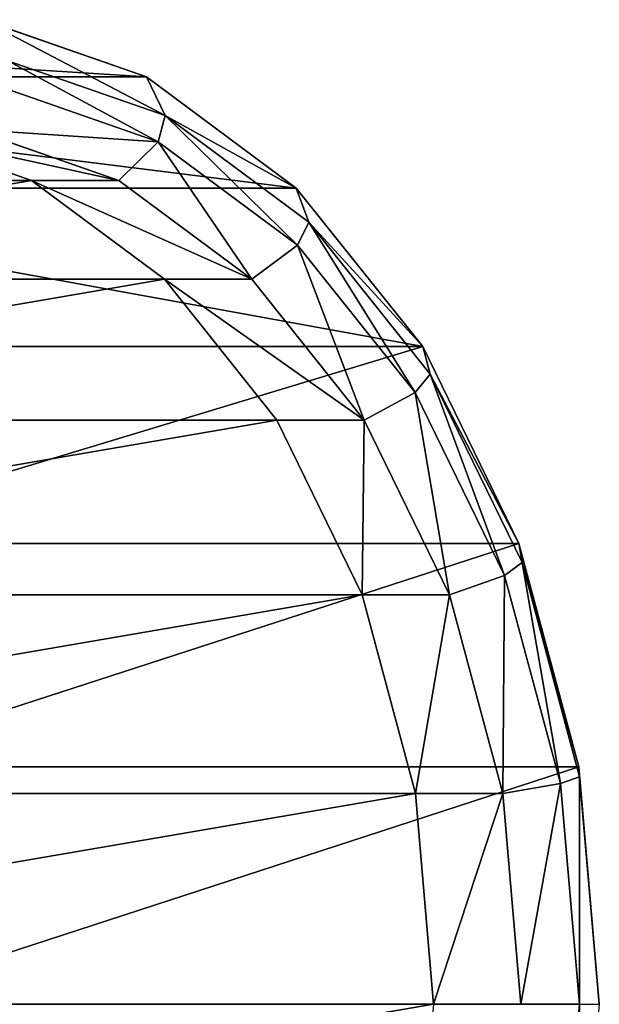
# Model space of a CAD drawing. Header units: centimetres. Extents: x -9.9 to 9.9, y -2.8 to 2.8.
# Tile 183 of 183: x 9.153 to 9.857, y 0 to 1.197. Entities that reach past the tile are written whole.
import ezdxf

# ---------------------------------------------------------------- set-up
doc = ezdxf.new("R2010")
doc.units = ezdxf.units.CM
doc.header["$LTSCALE"] = 2.54
doc.layers.get('0').update_dxf_attribs({"true_color": 0xff5454})

# ---------------------------------------------------------------- blocks, each defined once
blk = doc.blocks.new('OuterShell#1')
at = {"color": 0}
for p, q in [((19.164, 3.8775, 24.1937), (18.9644, 3.9471, 23.9941)), ((19.164, 3.8775, 24.1937), (18.9644, 3.9471, 23.9941)), ((19.1867, 3.8304, 24.1457), (18.9955, 3.8971, 23.9545)), ((19.1867, 3.8304, 24.1457), (18.9955, 3.8971, 23.9545)), ((19.164, 3.8775, 24.1937), (18.2629, 3.8775, 25.0948)), ((19.164, 3.8775, 24.1937), (18.2629, 3.8775, 25.0948)), ((19.346, 3.7424, 24.3757), (19.164, 3.8775, 24.1937)), ((19.1867, 3.8304, 24.1457), (19.164, 3.8775, 24.1937)), ((19.346, 3.7424, 24.3757), (19.164, 3.8775, 24.1937)), ((19.1867, 3.8304, 24.1457), (19.164, 3.8775, 24.1937)), ((18.9926, 3.8634, 23.9516), (19.1782, 3.7987, 24.1372)), ((18.9926, 3.8634, 23.9516), (19.1782, 3.7987, 24.1372)), ((19.3612, 3.701, 24.3201), (19.1867, 3.8304, 24.1457)), ((19.3612, 3.701, 24.3201), (19.1867, 3.8304, 24.1457)), ((18.8469, 3.8134, 24.0887), (19.0242, 3.7516, 24.266)), ((18.8469, 3.8134, 24.0887), (19.0242, 3.7516, 24.266)), ((18.953, 3.8134, 23.9826), (19.1302, 3.7516, 24.1599)), ((18.953, 3.8134, 23.9826), (19.1302, 3.7516, 24.1599)), ((19.1302, 3.7516, 24.1599), (19.1782, 3.7987, 24.1372)), ((19.1302, 3.7516, 24.1599), (19.1782, 3.7987, 24.1372)), ((19.1782, 3.7987, 24.1372), (19.3475, 3.673, 24.3065)), ((19.1782, 3.7987, 24.1372), (19.3475, 3.673, 24.3065)), ((19.0242, 3.7516, 24.266), (19.1859, 3.6316, 24.4277)), ((19.1302, 3.7516, 24.1599), (19.0242, 3.7516, 24.266)), ((19.1302, 3.7516, 24.1599), (19.0242, 3.7516, 24.266)), ((19.0242, 3.7516, 24.266), (19.1859, 3.6316, 24.4277)), ((19.1302, 3.7516, 24.1599), (19.2919, 3.6316, 24.3216)), ((19.1302, 3.7516, 24.1599), (19.2919, 3.6316, 24.3216)), ((19.346, 3.7424, 24.3757), (18.442, 3.7424, 25.2798)), ((19.346, 3.7424, 24.3757), (18.442, 3.7424, 25.2798)), ((19.4999, 3.5496, 24.5296), (19.346, 3.7424, 24.3757)), ((19.4999, 3.5496, 24.5296), (19.346, 3.7424, 24.3757)), ((19.346, 3.7424, 24.3757), (19.3612, 3.701, 24.3201)), ((19.346, 3.7424, 24.3757), (19.3612, 3.701, 24.3201)), ((19.5086, 3.5162, 24.4676), (19.3612, 3.701, 24.3201)), ((19.5086, 3.5162, 24.4676), (19.3612, 3.701, 24.3201)), ((19.3475, 3.673, 24.3065), (19.2919, 3.6316, 24.3216)), ((19.3475, 3.673, 24.3065), (19.2919, 3.6316, 24.3216)), ((19.3475, 3.673, 24.3065), (19.4906, 3.4937, 24.4496)), ((19.3475, 3.673, 24.3065), (19.4906, 3.4937, 24.4496)), ((19.1859, 3.6316, 24.4277), (19.3225, 3.4603, 24.5643)), ((19.2919, 3.6316, 24.3216), (19.1859, 3.6316, 24.4277)), ((19.2919, 3.6316, 24.3216), (19.1859, 3.6316, 24.4277)), ((19.1859, 3.6316, 24.4277), (19.3225, 3.4603, 24.5643)), ((19.2919, 3.6316, 24.3216), (19.4286, 3.4603, 24.4583)), ((19.2919, 3.6316, 24.3216), (19.4286, 3.4603, 24.4583)), ((19.4999, 3.5496, 24.5296), (18.5933, 3.5496, 25.4362)), ((19.4999, 3.5496, 24.5296), (18.5933, 3.5496, 25.4362)), ((19.6167, 3.3104, 24.6463), (19.4999, 3.5496, 24.5296)), ((19.6167, 3.3104, 24.6463), (19.4999, 3.5496, 24.5296)), ((19.5086, 3.5162, 24.4676), (19.4999, 3.5496, 24.5296)), ((19.5086, 3.5162, 24.4676), (19.4999, 3.5496, 24.5296)), ((19.6205, 3.287, 24.5795), (19.5086, 3.5162, 24.4676)), ((19.6205, 3.287, 24.5795), (19.5086, 3.5162, 24.4676)), ((19.4286, 3.4603, 24.4583), (19.4906, 3.4937, 24.4496)), ((19.4286, 3.4603, 24.4583), (19.4906, 3.4937, 24.4496)), ((19.4906, 3.4937, 24.4496), (19.5992, 3.2712, 24.5582)), ((19.4906, 3.4937, 24.4496), (19.5992, 3.2712, 24.5582)), ((19.3225, 3.4603, 24.5643), (19.4263, 3.2478, 24.6681)), ((19.4286, 3.4603, 24.4583), (19.3225, 3.4603, 24.5643)), ((19.4286, 3.4603, 24.4583), (19.3225, 3.4603, 24.5643)), ((19.3225, 3.4603, 24.5643), (19.4263, 3.2478, 24.6681)), ((19.4286, 3.4603, 24.4583), (19.5323, 3.2478, 24.562)), ((19.4286, 3.4603, 24.4583), (19.5323, 3.2478, 24.562)), ((19.6167, 3.3104, 24.6463), (18.7082, 3.3104, 25.5548)), ((19.6167, 3.3104, 24.6463), (18.7082, 3.3104, 25.5548)), ((19.6896, 3.0386, 24.7192), (19.6167, 3.3104, 24.6463)), ((19.6205, 3.287, 24.5795), (19.6167, 3.3104, 24.6463)), ((19.6896, 3.0386, 24.7192), (19.6167, 3.3104, 24.6463)), ((19.6205, 3.287, 24.5795), (19.6167, 3.3104, 24.6463)), ((19.6903, 3.0265, 24.6493), (19.6205, 3.287, 24.5795)), ((19.6903, 3.0265, 24.6493), (19.6205, 3.287, 24.5795)), ((19.5992, 3.2712, 24.5582), (19.5323, 3.2478, 24.562)), ((19.5992, 3.2712, 24.5582), (19.5323, 3.2478, 24.562)), ((19.5992, 3.2712, 24.5582), (19.667, 3.0184, 24.626)), ((19.5992, 3.2712, 24.5582), (19.667, 3.0184, 24.626)), ((19.4263, 3.2478, 24.6681), (19.491, 3.0063, 24.7328)), ((19.5323, 3.2478, 24.562), (19.4263, 3.2478, 24.6681)), ((19.5323, 3.2478, 24.562), (19.4263, 3.2478, 24.6681)), ((19.4263, 3.2478, 24.6681), (19.491, 3.0063, 24.7328)), ((19.5323, 3.2478, 24.562), (19.5971, 3.0063, 24.6268)), ((19.5323, 3.2478, 24.562), (19.5971, 3.0063, 24.6268)), ((19.6896, 3.0386, 24.7192), (18.7799, 3.0386, 25.6289)), ((19.6896, 3.0386, 24.7192), (18.7799, 3.0386, 25.6289)), ((19.7143, 2.75, 24.744), (19.6896, 3.0386, 24.7192)), ((19.7143, 2.75, 24.744), (19.6896, 3.0386, 24.7192)), ((19.6903, 3.0265, 24.6493), (19.6896, 3.0386, 24.7192)), ((19.6903, 3.0265, 24.6493), (19.6896, 3.0386, 24.7192)), ((19.667, 3.0184, 24.626), (19.5971, 3.0063, 24.6268)), ((19.667, 3.0184, 24.626), (19.5971, 3.0063, 24.6268)), ((19.667, 3.0184, 24.626), (19.6901, 2.75, 24.649)), ((19.667, 3.0184, 24.626), (19.6901, 2.75, 24.649)), ((19.7141, 2.75, 24.673), (19.6903, 3.0265, 24.6493)), ((19.7141, 2.75, 24.673), (19.6903, 3.0265, 24.6493)), ((19.491, 3.0063, 24.7328), (19.513, 2.75, 24.7548)), ((19.5971, 3.0063, 24.6268), (19.491, 3.0063, 24.7328)), ((19.5971, 3.0063, 24.6268), (19.491, 3.0063, 24.7328)), ((19.491, 3.0063, 24.7328), (19.513, 2.75, 24.7548)), ((19.5971, 3.0063, 24.6268), (19.6191, 2.75, 24.6488)), ((19.5971, 3.0063, 24.6268), (19.6191, 2.75, 24.6488))]:
    blk.add_line(p, q, dxfattribs=at)
mesh = blk.add_polyface(dxfattribs=at)
corners = [(18.0666, 3.9471, 24.8919), (19.164, 3.8775, 24.1937), (18.9644, 3.9471, 23.9941), (18.2629, 3.8775, 25.0948)]
mesh.append_faces([[corners[k] for k in face] for face in [(0, 1, 2), (1, 0, 3)]], dxfattribs={"vtx0": -1, "color": 0})
mesh = blk.add_polyface(dxfattribs=at)
corners = [(18.9644, 3.9471, 23.9941), (19.1867, 3.8304, 24.1457), (18.9955, 3.8971, 23.9545), (19.164, 3.8775, 24.1937)]
mesh.append_faces([[corners[k] for k in face] for face in [(0, 1, 2), (1, 0, 3)]], dxfattribs={"vtx0": -1, "color": 0})
mesh = blk.add_polyface(dxfattribs=at)
corners = [(18.1037, 3.0265, 23.0627), (18.1037, 2.4735, 23.0627), (18.08, 2.75, 23.0389), (18.104, 2.75, 23.0629), (18.127, 3.0184, 23.086), (18.1735, 3.287, 23.1325), (18.1948, 3.2712, 23.1538), (18.2854, 3.5162, 23.2444), (18.3034, 3.4937, 23.2624), (18.4329, 3.701, 23.3918), (18.4465, 3.673, 23.4055), (18.6073, 3.8304, 23.5662), (18.6158, 3.7987, 23.5748), (18.7985, 3.8971, 23.7575), (18.8014, 3.8634, 23.7604), (18.9955, 3.8971, 23.9545), (18.9926, 3.8634, 23.9516), (19.1782, 3.7987, 24.1372), (19.1867, 3.8304, 24.1457), (19.3475, 3.673, 24.3065), (19.3612, 3.701, 24.3201), (19.4906, 3.4937, 24.4496), (19.5086, 3.5162, 24.4676), (19.5992, 3.2712, 24.5582), (19.6205, 3.287, 24.5795), (19.667, 3.0184, 24.626), (19.6903, 3.0265, 24.6493), (19.6901, 2.75, 24.649), (18.127, 2.4816, 23.086), (18.1735, 2.213, 23.1325), (18.1948, 2.2288, 23.1538), (18.2854, 1.9838, 23.2444), (18.3034, 2.0063, 23.2624), (18.4329, 1.799, 23.3918), (18.4465, 1.827, 23.4055), (18.6073, 1.6696, 23.5662), (18.6158, 1.7013, 23.5748), (18.7985, 1.6029, 23.7575), (18.8014, 1.6366, 23.7604), (18.9955, 1.6029, 23.9545), (18.9926, 1.6366, 23.9516), (19.1782, 1.7013, 24.1372), (19.1867, 1.6696, 24.1457), (19.3475, 1.827, 24.3065), (19.3612, 1.799, 24.3201), (19.4906, 2.0063, 24.4496), (19.5086, 1.9838, 24.4676), (19.5992, 2.2288, 24.5582), (19.6205, 2.213, 24.5795), (19.667, 2.4816, 24.626), (19.6903, 2.4735, 24.6493), (19.7141, 2.75, 24.673)]
mesh.append_faces([[corners[k] for k in face] for face in [(0, 1, 2), (50, 26, 51)]], dxfattribs={"vtx0": -1, "color": 0})
mesh.append_faces([[corners[k] for k in face] for face in [(3, 0, 4), (4, 5, 6), (6, 7, 8), (8, 9, 10), (10, 11, 12), (12, 13, 14), (14, 15, 16), (16, 15, 17), (17, 18, 19), (19, 20, 21), (21, 22, 23), (23, 24, 25), (25, 26, 27), (1, 28, 29), (28, 1, 3), (29, 30, 31), (31, 32, 33), (33, 34, 35), (35, 36, 37), (37, 38, 39), (39, 41, 42), (42, 43, 44), (44, 45, 46), (46, 47, 48), (48, 49, 50)]], dxfattribs={"vtx0": -1, "vtx1": -1, "color": 0})
mesh.append_faces([[corners[k] for k in face] for face in [(1, 0, 3), (50, 27, 26)]], dxfattribs={"vtx0": -1, "vtx1": -1, "vtx2": -1, "color": 0})
mesh.append_faces([[corners[k] for k in face] for face in [(4, 0, 5), (6, 5, 7), (8, 7, 9), (10, 9, 11), (12, 11, 13), (14, 13, 15), (17, 15, 18), (19, 18, 20), (21, 20, 22), (23, 22, 24), (25, 24, 26), (29, 28, 30), (31, 30, 32), (33, 32, 34), (35, 34, 36), (37, 36, 38), (39, 38, 40), (39, 40, 41), (42, 41, 43), (44, 43, 45), (46, 45, 47), (48, 47, 49), (50, 49, 27)]], dxfattribs={"vtx0": -1, "vtx2": -1, "color": 0})
mesh = blk.add_polyface(dxfattribs=at)
corners = [(18.2629, 3.8775, 25.0948), (19.346, 3.7424, 24.3757), (19.164, 3.8775, 24.1937), (18.442, 3.7424, 25.2798)]
mesh.append_faces([[corners[k] for k in face] for face in [(0, 1, 2), (1, 0, 3)]], dxfattribs={"vtx0": -1, "color": 0})
mesh = blk.add_polyface(dxfattribs=at)
corners = [(19.1867, 3.8304, 24.1457), (19.346, 3.7424, 24.3757), (19.3612, 3.701, 24.3201), (19.164, 3.8775, 24.1937)]
mesh.append_faces([[corners[k] for k in face] for face in [(0, 1, 2), (1, 0, 3)]], dxfattribs={"vtx0": -1, "color": 0})
mesh = blk.add_polyface(dxfattribs=at)
corners = [(19.1782, 3.7987, 24.1372), (18.953, 3.8134, 23.9826), (18.9926, 3.8634, 23.9516), (19.1302, 3.7516, 24.1599)]
mesh.append_faces([[corners[k] for k in face] for face in [(0, 1, 2), (1, 0, 3)]], dxfattribs={"vtx0": -1, "color": 0})
mesh = blk.add_polyface(dxfattribs=at)
corners = [(18.6643, 1.6866, 23.9061), (19.0242, 1.7484, 24.266), (18.8469, 1.6866, 24.0887), (18.487, 1.7484, 23.7288), (19.1859, 1.8684, 24.4277), (18.3253, 1.8684, 23.5671), (19.3225, 2.0397, 24.5643), (18.1886, 2.0397, 23.4305), (19.4263, 2.2522, 24.6681), (18.0849, 2.2522, 23.3267), (19.491, 2.4937, 24.7328), (18.0202, 2.4937, 23.262), (19.513, 2.75, 24.7548), (17.9982, 2.75, 23.24), (19.491, 3.0063, 24.7328), (18.0202, 3.0063, 23.262), (19.4263, 3.2478, 24.6681), (18.0849, 3.2478, 23.3267), (19.3225, 3.4603, 24.5643), (18.1886, 3.4603, 23.4305), (19.1859, 3.6316, 24.4277), (18.3253, 3.6316, 23.5671), (19.0242, 3.7516, 24.266), (18.487, 3.7516, 23.7288), (18.8469, 3.8134, 24.0887), (18.6643, 3.8134, 23.9061)]
mesh.append_faces([[corners[k] for k in face] for face in [(0, 1, 2), (24, 23, 25)]], dxfattribs={"vtx0": -1, "color": 0})
mesh.append_faces([[corners[k] for k in face] for face in [(1, 3, 4), (4, 5, 6), (6, 7, 8), (8, 9, 10), (10, 11, 12), (12, 13, 14), (14, 15, 16), (16, 17, 18), (18, 19, 20), (20, 21, 22), (22, 23, 24)]], dxfattribs={"vtx0": -1, "vtx1": -1, "color": 0})
mesh.append_faces([[corners[k] for k in face] for face in [(1, 0, 3), (4, 3, 5), (6, 5, 7), (8, 7, 9), (10, 9, 11), (12, 11, 13), (14, 13, 15), (16, 15, 17), (18, 17, 19), (20, 19, 21), (22, 21, 23)]], dxfattribs={"vtx0": -1, "vtx2": -1, "color": 0})
mesh = blk.add_polyface(dxfattribs=at)
corners = [(19.1302, 3.7516, 24.1599), (18.8469, 3.8134, 24.0887), (18.953, 3.8134, 23.9826), (19.0242, 3.7516, 24.266)]
mesh.append_faces([[corners[k] for k in face] for face in [(0, 1, 2), (1, 0, 3)]], dxfattribs={"vtx0": -1, "color": 0})
mesh = blk.add_polyface(dxfattribs=at)
corners = [(19.1782, 3.7987, 24.1372), (19.2919, 3.6316, 24.3216), (19.1302, 3.7516, 24.1599), (19.3475, 3.673, 24.3065)]
mesh.append_faces([[corners[k] for k in face] for face in [(0, 1, 2), (1, 0, 3)]], dxfattribs={"vtx0": -1, "color": 0})
mesh = blk.add_polyface(dxfattribs=at)
corners = [(19.2919, 3.6316, 24.3216), (19.0242, 3.7516, 24.266), (19.1302, 3.7516, 24.1599), (19.1859, 3.6316, 24.4277)]
mesh.append_faces([[corners[k] for k in face] for face in [(0, 1, 2), (1, 0, 3)]], dxfattribs={"vtx0": -1, "color": 0})
mesh = blk.add_polyface(dxfattribs=at)
corners = [(18.442, 3.7424, 25.2798), (19.4999, 3.5496, 24.5296), (19.346, 3.7424, 24.3757), (18.5933, 3.5496, 25.4362)]
mesh.append_faces([[corners[k] for k in face] for face in [(0, 1, 2), (1, 0, 3)]], dxfattribs={"vtx0": -1, "color": 0})
mesh = blk.add_polyface(dxfattribs=at)
corners = [(19.3612, 3.701, 24.3201), (19.4999, 3.5496, 24.5296), (19.5086, 3.5162, 24.4676), (19.346, 3.7424, 24.3757)]
mesh.append_faces([[corners[k] for k in face] for face in [(0, 1, 2), (1, 0, 3)]], dxfattribs={"vtx0": -1, "color": 0})
mesh = blk.add_polyface(dxfattribs=at)
corners = [(19.3475, 3.673, 24.3065), (19.4286, 3.4603, 24.4583), (19.2919, 3.6316, 24.3216), (19.4906, 3.4937, 24.4496)]
mesh.append_faces([[corners[k] for k in face] for face in [(0, 1, 2), (1, 0, 3)]], dxfattribs={"vtx0": -1, "color": 0})
mesh = blk.add_polyface(dxfattribs=at)
corners = [(19.4286, 3.4603, 24.4583), (19.1859, 3.6316, 24.4277), (19.2919, 3.6316, 24.3216), (19.3225, 3.4603, 24.5643)]
mesh.append_faces([[corners[k] for k in face] for face in [(0, 1, 2), (1, 0, 3)]], dxfattribs={"vtx0": -1, "color": 0})
mesh = blk.add_polyface(dxfattribs=at)
corners = [(18.7082, 3.3104, 25.5548), (19.4999, 3.5496, 24.5296), (18.5933, 3.5496, 25.4362), (19.6167, 3.3104, 24.6463)]
mesh.append_faces([[corners[k] for k in face] for face in [(0, 1, 2), (1, 0, 3)]], dxfattribs={"vtx0": -1, "color": 0})
mesh = blk.add_polyface(dxfattribs=at)
corners = [(19.5086, 3.5162, 24.4676), (19.6167, 3.3104, 24.6463), (19.6205, 3.287, 24.5795), (19.4999, 3.5496, 24.5296)]
mesh.append_faces([[corners[k] for k in face] for face in [(0, 1, 2), (1, 0, 3)]], dxfattribs={"vtx0": -1, "color": 0})
mesh = blk.add_polyface(dxfattribs=at)
corners = [(19.4906, 3.4937, 24.4496), (19.5323, 3.2478, 24.562), (19.4286, 3.4603, 24.4583), (19.5992, 3.2712, 24.5582)]
mesh.append_faces([[corners[k] for k in face] for face in [(0, 1, 2), (1, 0, 3)]], dxfattribs={"vtx0": -1, "color": 0})
mesh = blk.add_polyface(dxfattribs=at)
corners = [(19.4286, 3.4603, 24.4583), (19.4263, 3.2478, 24.6681), (19.3225, 3.4603, 24.5643), (19.5323, 3.2478, 24.562)]
mesh.append_faces([[corners[k] for k in face] for face in [(0, 1, 2), (1, 0, 3)]], dxfattribs={"vtx0": -1, "color": 0})
mesh = blk.add_polyface(dxfattribs=at)
corners = [(18.7799, 3.0386, 25.6289), (19.6167, 3.3104, 24.6463), (18.7082, 3.3104, 25.5548), (19.6896, 3.0386, 24.7192)]
mesh.append_faces([[corners[k] for k in face] for face in [(0, 1, 2), (1, 0, 3)]], dxfattribs={"vtx0": -1, "color": 0})
mesh = blk.add_polyface(dxfattribs=at)
corners = [(19.6205, 3.287, 24.5795), (19.6896, 3.0386, 24.7192), (19.6903, 3.0265, 24.6493), (19.6167, 3.3104, 24.6463)]
mesh.append_faces([[corners[k] for k in face] for face in [(0, 1, 2), (1, 0, 3)]], dxfattribs={"vtx0": -1, "color": 0})
mesh = blk.add_polyface(dxfattribs=at)
corners = [(19.5992, 3.2712, 24.5582), (19.5971, 3.0063, 24.6268), (19.5323, 3.2478, 24.562), (19.667, 3.0184, 24.626)]
mesh.append_faces([[corners[k] for k in face] for face in [(0, 1, 2), (1, 0, 3)]], dxfattribs={"vtx0": -1, "color": 0})
mesh = blk.add_polyface(dxfattribs=at)
corners = [(19.5323, 3.2478, 24.562), (19.491, 3.0063, 24.7328), (19.4263, 3.2478, 24.6681), (19.5971, 3.0063, 24.6268)]
mesh.append_faces([[corners[k] for k in face] for face in [(0, 1, 2), (1, 0, 3)]], dxfattribs={"vtx0": -1, "color": 0})
mesh = blk.add_polyface(dxfattribs=at)
corners = [(18.8042, 2.75, 25.6541), (19.6896, 3.0386, 24.7192), (18.7799, 3.0386, 25.6289), (19.7143, 2.75, 24.744)]
mesh.append_faces([[corners[k] for k in face] for face in [(0, 1, 2), (1, 0, 3)]], dxfattribs={"vtx0": -1, "color": 0})
mesh = blk.add_polyface(dxfattribs=at)
corners = [(19.7141, 2.75, 24.673), (19.6896, 3.0386, 24.7192), (19.7143, 2.75, 24.744), (19.6903, 3.0265, 24.6493)]
mesh.append_faces([[corners[k] for k in face] for face in [(0, 1, 2), (1, 0, 3)]], dxfattribs={"vtx0": -1, "color": 0})
mesh = blk.add_polyface(dxfattribs=at)
corners = [(19.667, 3.0184, 24.626), (19.6191, 2.75, 24.6488), (19.5971, 3.0063, 24.6268), (19.6901, 2.75, 24.649)]
mesh.append_faces([[corners[k] for k in face] for face in [(0, 1, 2), (1, 0, 3)]], dxfattribs={"vtx0": -1, "color": 0})
mesh = blk.add_polyface(dxfattribs=at)
corners = [(19.5971, 3.0063, 24.6268), (19.513, 2.75, 24.7548), (19.491, 3.0063, 24.7328), (19.6191, 2.75, 24.6488)]
mesh.append_faces([[corners[k] for k in face] for face in [(0, 1, 2), (1, 0, 3)]], dxfattribs={"vtx0": -1, "color": 0})
blk = doc.blocks.new('Oltens Molle bateria umywalkowa stoj_ca wysoka chrom 32500100')
at = {"color": 0}
blk.add_blockref('OuterShell#1', (0, 0), dxfattribs=at)

msp = doc.modelspace()

# ---------------------------------------------------------------- block references
at = {"color": 253, "true_color": 0x999999, "extrusion": (0, -1.49008e-08, 1)}
msp.add_blockref('Oltens Molle bateria umywalkowa stoj_ca wysoka chrom 32500100', (-9.8572, -2.75, -16.35), dxfattribs=at)

doc.saveas('drawing.dxf')
